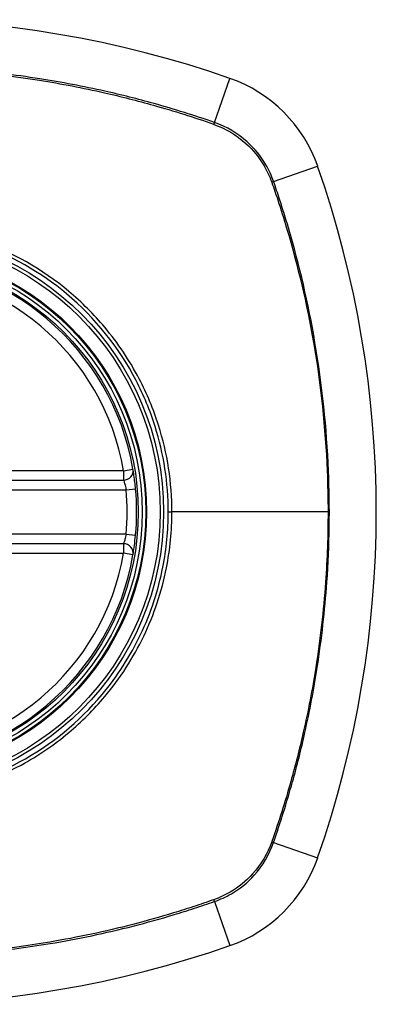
# Model space of a CAD drawing. Header units: inches. Extents: x 93 to 225, y 65 to 102.
# Tile 33 of 37: x 223.438 to 223.88, y 83.127 to 84.347. Entities that reach past the tile are written whole.
import ezdxf

# ---------------------------------------------------------------- set-up
doc = ezdxf.new("R2010")
doc.units = ezdxf.units.IN
doc.header["$MEASUREMENT"] = 0
doc.layers.add('Visible Edges(ANSI)', color=7, linetype='Continuous', lineweight=25)
doc.layers.add('Visible Tangent Edges(ANSI)', color=7, linetype='Continuous', lineweight=25)

msp = doc.modelspace()

# ---------------------------------------------------------------- linework, layer by layer
at = {"layer": 'Visible Edges(ANSI)'}
for p, q in [((222.9734, 83.7762), (223.567, 83.7762)), ((223.567, 83.6974), (222.9734, 83.6974))]:
    msp.add_line(p, q, dxfattribs=at)
for radius in [0.3199, 0.315]:
    msp.add_circle((223.2702, 83.7368), radius, dxfattribs=at)
for centre, radius, start, end in [((223.2702, 83.0478), 1.2992, 70.7337, 109.2663), ((223.6404, 84.107), 0.1772, 19.2663, 70.7337), ((222.5812, 83.7368), 1.2992, 340.7337, 19.2663), ((223.2702, 83.7368), 0.313, 9.784, 170.216), ((223.567, 83.788), 0.0118, 270, 9.784), ((223.2702, 83.7368), 0.313, 354.7499, 5.2501), ((223.567, 83.6856), 0.0118, 350.216, 90), ((223.2702, 83.7368), 0.313, 189.784, 350.216), ((223.6404, 83.3666), 0.1772, 289.2663, 340.7337), ((223.2702, 84.4258), 1.2992, 250.7337, 289.2663)]:
    msp.add_arc(centre, radius, start, end, dxfattribs=at)
for points, knots in [([(223.5818, 83.7654), (223.5817, 83.767), (223.5815, 83.7686), (223.5811, 83.7727), (223.5808, 83.7752), (223.58, 83.781), (223.5796, 83.7841), (223.5788, 83.7887), (223.5786, 83.79), (223.5786, 83.79)], [0, 0, 0, 0, 0.01176793, 0.01176793, 0.03059662, 0.03059662, 0.06072253, 0.06072253, 0.09414345, 0.09414345, 0.09414345, 0.09414345]), ([(223.5786, 83.6836), (223.5786, 83.6836), (223.5786, 83.6838), (223.5788, 83.6846), (223.5789, 83.6855), (223.5794, 83.6888), (223.5799, 83.6917), (223.5809, 83.6991), (223.5814, 83.7036), (223.5818, 83.7081)], [0, 0, 0, 0, 0.01176876, 0.01176876, 0.03059878, 0.03059878, 0.0607268, 0.0607268, 0.09415008, 0.09415008, 0.09415008, 0.09415008])]:
    msp.add_open_spline(points, degree=3, knots=knots, dxfattribs=at)
at = {"layer": 'Visible Tangent Edges(ANSI)'}
for p, q in [((223.6797, 84.2196), (223.6988, 84.2743)), ((223.753, 84.1464), (223.8076, 84.1655)), ((223.567, 83.788), (222.9734, 83.788)), ((223.567, 83.788), (223.5786, 83.79)), ((223.567, 83.788), (223.567, 83.7762)), ((222.9702, 83.7643), (223.5701, 83.7643)), ((223.5701, 83.7643), (223.5818, 83.7654)), ((223.6224, 83.7368), (223.627, 83.7368)), ((223.8205, 83.7368), (223.627, 83.7368)), ((223.5701, 83.7092), (222.9702, 83.7092)), ((223.5701, 83.7092), (223.5818, 83.7081)), ((223.567, 83.6974), (223.567, 83.6856)), ((222.9734, 83.6856), (223.567, 83.6856)), ((223.5786, 83.6836), (223.567, 83.6856)), ((223.753, 83.3272), (223.8076, 83.3081)), ((223.6797, 83.254), (223.6988, 83.1993))]:
    msp.add_line(p, q, dxfattribs=at)
for radius in [0.3464, 0.3422, 0.3254, 0.3242]:
    msp.add_circle((223.2702, 83.7368), radius, dxfattribs=at)
for start, end in [(9.784, 170.216), (354.7499, 5.2501), (189.784, 350.216)]:
    msp.add_arc((223.2702, 83.7368), 0.3012, start, end, dxfattribs=at)
for centre, major_axis, start_param, end_param in [((223.6781, 84.215), (-0.00321, -0.00931), 1.830918, 2.094625), ((223.7483, 84.1447), (-0.00931, -0.00321), 4.18856, 4.452267), ((223.7483, 83.3288), (-0.00931, 0.00321), 1.830918, 2.094625), ((223.6781, 83.2586), (-0.00321, 0.00931), 4.18856, 4.452267)]:
    msp.add_ellipse(centre, major_axis=major_axis, ratio=0.002592, start_param=start_param, end_param=end_param, dxfattribs=at)
for points, knots in [([(223.6797, 84.2196), (223.6674, 84.2239), (223.6549, 84.228), (223.63, 84.2358), (223.6174, 84.2395), (223.5846, 84.2487), (223.5642, 84.2538), (223.517, 84.2644), (223.4901, 84.2695), (223.4318, 84.2787), (223.4003, 84.2824), (223.326, 84.2883), (223.2831, 84.2894), (223.1814, 84.287), (223.1226, 84.2814), (223.0299, 84.2659), (222.9955, 84.2587), (222.9444, 84.2456), (222.9275, 84.2409), (222.9023, 84.2333), (222.8939, 84.2307), (222.8772, 84.2253), (222.8689, 84.2225), (222.8606, 84.2196)], [0, 0, 0, 0, 0.099284, 0.099284, 0.198296, 0.198296, 0.356933, 0.356933, 0.563161, 0.563161, 0.801732, 0.801732, 1.126637, 1.126637, 1.572986, 1.572986, 1.839557, 1.839557, 1.972882, 1.972882, 2.039554, 2.039554, 2.106203, 2.106203, 2.106203, 2.106203]), ([(222.8618, 84.2175), (222.8701, 84.2204), (222.8781, 84.2231), (222.8946, 84.2285), (222.9029, 84.2312), (222.9281, 84.2388), (222.945, 84.2436), (222.9959, 84.2567), (223.0303, 84.264), (223.1228, 84.2797), (223.1815, 84.2853), (223.2831, 84.2878), (223.3259, 84.2866), (223.4002, 84.2806), (223.4316, 84.2769), (223.4898, 84.2677), (223.5166, 84.2625), (223.5637, 84.2518), (223.584, 84.2466), (223.6168, 84.2374), (223.6293, 84.2337), (223.6541, 84.2259), (223.6661, 84.2219), (223.6785, 84.2175)], [-2.104956, -2.104956, -2.104956, -2.104956, -2.039554, -2.039554, -1.972882, -1.972882, -1.839557, -1.839557, -1.572986, -1.572986, -1.126637, -1.126637, -0.801732, -0.801732, -0.563161, -0.563161, -0.356933, -0.356933, -0.198296, -0.198296, -0.099284, -0.099284, -0.001246, -0.001246, -0.001246, -0.001246]), ([(223.679, 84.2173), (223.6936, 84.2121), (223.7071, 84.204), (223.7275, 84.1856), (223.7352, 84.1762), (223.745, 84.1595), (223.7482, 84.1527), (223.7507, 84.1456)], [-0.261048, -0.261048, -0.261048, -0.261048, -0.1453199, -0.1453199, -0.0558923, -0.0558923, 0, 0, 0, 0]), ([(223.753, 84.1464), (223.7505, 84.1536), (223.7473, 84.1606), (223.7373, 84.1778), (223.7295, 84.1874), (223.7086, 84.2062), (223.6947, 84.2144), (223.6797, 84.2196)], [0, 0, 0, 0, 0.0558923, 0.0558923, 0.1453199, 0.1453199, 0.261048, 0.261048, 0.261048, 0.261048]), ([(223.7509, 84.1451), (223.7534, 84.1379), (223.7558, 84.1309), (223.762, 84.1121), (223.7657, 84.1003), (223.783, 84.0421), (223.7942, 83.9947), (223.8116, 83.8941), (223.8172, 83.8409), (223.8201, 83.7707), (223.8205, 83.7538), (223.8205, 83.7368)], [-2.102416, -2.102416, -2.102416, -2.102416, -2.045062, -2.045062, -1.95181, -1.95181, -1.583317, -1.583317, -1.179786, -1.179786, -1.050919, -1.050919, -1.050919, -1.050919]), ([(223.753, 83.3272), (223.7572, 83.3396), (223.7614, 83.352), (223.7692, 83.377), (223.7729, 83.3895), (223.7821, 83.4224), (223.7872, 83.4428), (223.7978, 83.49), (223.8029, 83.5169), (223.8126, 83.579), (223.8166, 83.6144), (223.8223, 83.6958), (223.823, 83.7418), (223.8189, 83.841), (223.8133, 83.8943), (223.7961, 83.9951), (223.7851, 84.0426), (223.7679, 84.101), (223.7642, 84.1127), (223.758, 84.1318), (223.7555, 84.1391), (223.753, 84.1464)], [0, 0, 0, 0, 0.099284, 0.099284, 0.198297, 0.198297, 0.356934, 0.356934, 0.563163, 0.563163, 0.83126, 0.83126, 1.179786, 1.179786, 1.583317, 1.583317, 1.95181, 1.95181, 2.045062, 2.045062, 2.103661, 2.103661, 2.103661, 2.103661]), ([(223.499, 84.0102), (223.4663, 84.0377), (223.4285, 84.0593), (223.346, 84.0883), (223.3015, 84.095), (223.2033, 84.0914), (223.1503, 84.0771), (223.0809, 84.0401), (223.0603, 84.0262), (223.0413, 84.0102)], [-2.266012, -2.266012, -2.266012, -2.266012, -1.905714, -1.905714, -1.532987, -1.532987, -1.082671, -1.082671, -0.873089, -0.873089, -0.873089, -0.873089]), ([(223.6224, 83.7368), (223.6224, 83.714), (223.6202, 83.691), (223.61, 83.6394), (223.6007, 83.6114), (223.5754, 83.5583), (223.5593, 83.5332), (223.5404, 83.5106), (223.5119, 83.4764), (223.4772, 83.4481), (223.4016, 83.4073), (223.3619, 83.3942), (223.2849, 83.383), (223.2475, 83.3834), (223.1668, 83.3969), (223.1226, 83.4136), (223.07, 83.4463), (223.0566, 83.4559), (223.0439, 83.4665), (223.0083, 83.4962), (222.9789, 83.533), (222.9327, 83.6221), (222.9191, 83.6755), (222.9172, 83.7694), (222.9231, 83.8093), (222.9495, 83.8894), (222.9715, 83.929), (222.9999, 83.963), (223.0289, 83.9978), (223.0647, 84.0267), (223.1518, 84.0728), (223.2041, 84.0868), (223.3011, 84.0904), (223.345, 84.0838), (223.4266, 84.0553), (223.464, 84.0341), (223.4964, 84.0071), (223.5318, 83.9775), (223.5612, 83.9409), (223.592, 83.8815), (223.5999, 83.8624), (223.6168, 83.8088), (223.6224, 83.7726), (223.6224, 83.7368)], [-3.141593, -3.141593, -3.141593, -3.141593, -2.946594, -2.946594, -2.696251, -2.696251, -2.445914, -2.445914, -2.445914, -2.067507, -2.067507, -1.716551, -1.716551, -1.405531, -1.405531, -1.016056, -1.016056, -0.875434, -0.875434, -0.875434, -0.479101, -0.479101, -0.021702, -0.021702, 0.31764, 0.31764, 0.695378, 0.695378, 0.695378, 1.082671, 1.082671, 1.532987, 1.532987, 1.905714, 1.905714, 2.266012, 2.266012, 2.266012, 2.660331, 2.660331, 2.835226, 2.835226, 3.141593, 3.141593, 3.141593, 3.141593]), ([(223.627, 83.7368), (223.627, 83.773), (223.6213, 83.8097), (223.6041, 83.864), (223.596, 83.8833), (223.5745, 83.9246), (223.5601, 83.946), (223.5436, 83.9657)], [-3.1415927, -3.1415927, -3.1415927, -3.1415927, -2.8352255, -2.8352255, -2.6603308, -2.6603308, -2.4437372, -2.4437372, -2.4437372, -2.4437372]), ([(223.567, 83.7762), (223.567, 83.7762), (223.5672, 83.7755), (223.5679, 83.7733), (223.5683, 83.7718), (223.5691, 83.769), (223.5693, 83.7679), (223.5698, 83.7659), (223.5699, 83.7651), (223.5701, 83.7643)], [-0.09414345, -0.09414345, -0.09414345, -0.09414345, -0.06072253, -0.06072253, -0.03059662, -0.03059662, -0.01176793, -0.01176793, 0, 0, 0, 0]), ([(223.5436, 83.5079), (223.5628, 83.5307), (223.5791, 83.5562), (223.6049, 83.6098), (223.6143, 83.6382), (223.6247, 83.6904), (223.627, 83.7137), (223.627, 83.7368)], [2.4459135, 2.4459135, 2.4459135, 2.4459135, 2.6962509, 2.6962509, 2.9465939, 2.9465939, 3.1415927, 3.1415927, 3.1415927, 3.1415927]), ([(223.8205, 83.7368), (223.8205, 83.7078), (223.8195, 83.6789), (223.8149, 83.6146), (223.8109, 83.5793), (223.8011, 83.5172), (223.7959, 83.4903), (223.7852, 83.4432), (223.78, 83.4229), (223.7708, 83.3901), (223.7671, 83.3776), (223.7592, 83.3529), (223.7552, 83.3408), (223.7509, 83.3284)], [-1.050919, -1.050919, -1.050919, -1.050919, -0.83126, -0.83126, -0.563163, -0.563163, -0.356934, -0.356934, -0.198297, -0.198297, -0.099284, -0.099284, -0.001246, -0.001246, -0.001246, -0.001246]), ([(223.5701, 83.7092), (223.5697, 83.707), (223.5692, 83.7049), (223.5682, 83.7013), (223.5678, 83.6999), (223.5673, 83.6983), (223.5671, 83.6979), (223.567, 83.6975), (223.567, 83.6974), (223.567, 83.6974)], [-0.09415008, -0.09415008, -0.09415008, -0.09415008, -0.0607268, -0.0607268, -0.03059878, -0.03059878, -0.01176876, -0.01176876, 0, 0, 0, 0]), ([(223.0413, 83.4633), (223.054, 83.4526), (223.0676, 83.4428), (223.1208, 83.4096), (223.1655, 83.3926), (223.2472, 83.3788), (223.2851, 83.3784), (223.3631, 83.3898), (223.4033, 83.4032), (223.4611, 83.4346), (223.4808, 83.448), (223.499, 83.4633)], [0.875434, 0.875434, 0.875434, 0.875434, 1.016056, 1.016056, 1.405531, 1.405531, 1.716551, 1.716551, 2.067507, 2.067507, 2.26835, 2.26835, 2.26835, 2.26835]), ([(223.7507, 83.328), (223.7455, 83.3134), (223.7374, 83.2998), (223.719, 83.2794), (223.7096, 83.2718), (223.6928, 83.2619), (223.686, 83.2587), (223.679, 83.2562)], [-0.261048, -0.261048, -0.261048, -0.261048, -0.1453199, -0.1453199, -0.0558923, -0.0558923, 0, 0, 0, 0]), ([(223.6797, 83.254), (223.687, 83.2565), (223.694, 83.2597), (223.7112, 83.2696), (223.7208, 83.2775), (223.7396, 83.2983), (223.7478, 83.3122), (223.753, 83.3272)], [0, 0, 0, 0, 0.0558923, 0.0558923, 0.1453199, 0.1453199, 0.261048, 0.261048, 0.261048, 0.261048]), ([(222.8606, 83.254), (222.8729, 83.2497), (222.8854, 83.2456), (222.9103, 83.2377), (222.9229, 83.234), (222.9557, 83.2249), (222.9761, 83.2197), (223.0233, 83.2091), (223.0502, 83.204), (223.1085, 83.1949), (223.14, 83.1912), (223.2143, 83.1853), (223.2572, 83.1841), (223.3589, 83.1866), (223.4177, 83.1922), (223.5104, 83.2076), (223.5448, 83.2149), (223.5959, 83.2279), (223.6128, 83.2326), (223.638, 83.2402), (223.6464, 83.2429), (223.6631, 83.2483), (223.6714, 83.2511), (223.6797, 83.254)], [0, 0, 0, 0, 0.099284, 0.099284, 0.198296, 0.198296, 0.356933, 0.356933, 0.563161, 0.563161, 0.801732, 0.801732, 1.126637, 1.126637, 1.572986, 1.572986, 1.839557, 1.839557, 1.972882, 1.972882, 2.039554, 2.039554, 2.106203, 2.106203, 2.106203, 2.106203]), ([(223.6785, 83.2561), (223.6702, 83.2532), (223.6622, 83.2504), (223.6457, 83.245), (223.6374, 83.2424), (223.6122, 83.2347), (223.5953, 83.23), (223.5444, 83.2168), (223.51, 83.2095), (223.4175, 83.1939), (223.3588, 83.1882), (223.2572, 83.1858), (223.2144, 83.187), (223.1401, 83.1929), (223.1087, 83.1967), (223.0505, 83.2059), (223.0237, 83.211), (222.9766, 83.2217), (222.9563, 83.2269), (222.9235, 83.2361), (222.911, 83.2399), (222.8862, 83.2477), (222.8742, 83.2517), (222.8618, 83.2561)], [-2.104956, -2.104956, -2.104956, -2.104956, -2.039554, -2.039554, -1.972882, -1.972882, -1.839557, -1.839557, -1.572986, -1.572986, -1.126637, -1.126637, -0.801732, -0.801732, -0.563161, -0.563161, -0.356933, -0.356933, -0.198296, -0.198296, -0.099284, -0.099284, -0.001246, -0.001246, -0.001246, -0.001246])]:
    msp.add_open_spline(points, degree=3, knots=knots, dxfattribs=at)
for points in [[(223.6785, 84.2175), (223.6786, 84.2175), (223.6788, 84.2174), (223.679, 84.2173)], [(223.7507, 84.1456), (223.7508, 84.1454), (223.7508, 84.1453), (223.7509, 84.1451)], [(223.5436, 83.9657), (223.5301, 83.9818), (223.5152, 83.9967), (223.499, 84.0102)], [(223.499, 83.4633), (223.5151, 83.4768), (223.53, 83.4917), (223.5436, 83.5079)], [(223.7509, 83.3284), (223.7508, 83.3283), (223.7508, 83.3281), (223.7507, 83.328)], [(223.679, 83.2562), (223.6788, 83.2562), (223.6786, 83.2561), (223.6785, 83.2561)]]:
    msp.add_open_spline(points, degree=3, dxfattribs=at)

doc.saveas('drawing.dxf')
